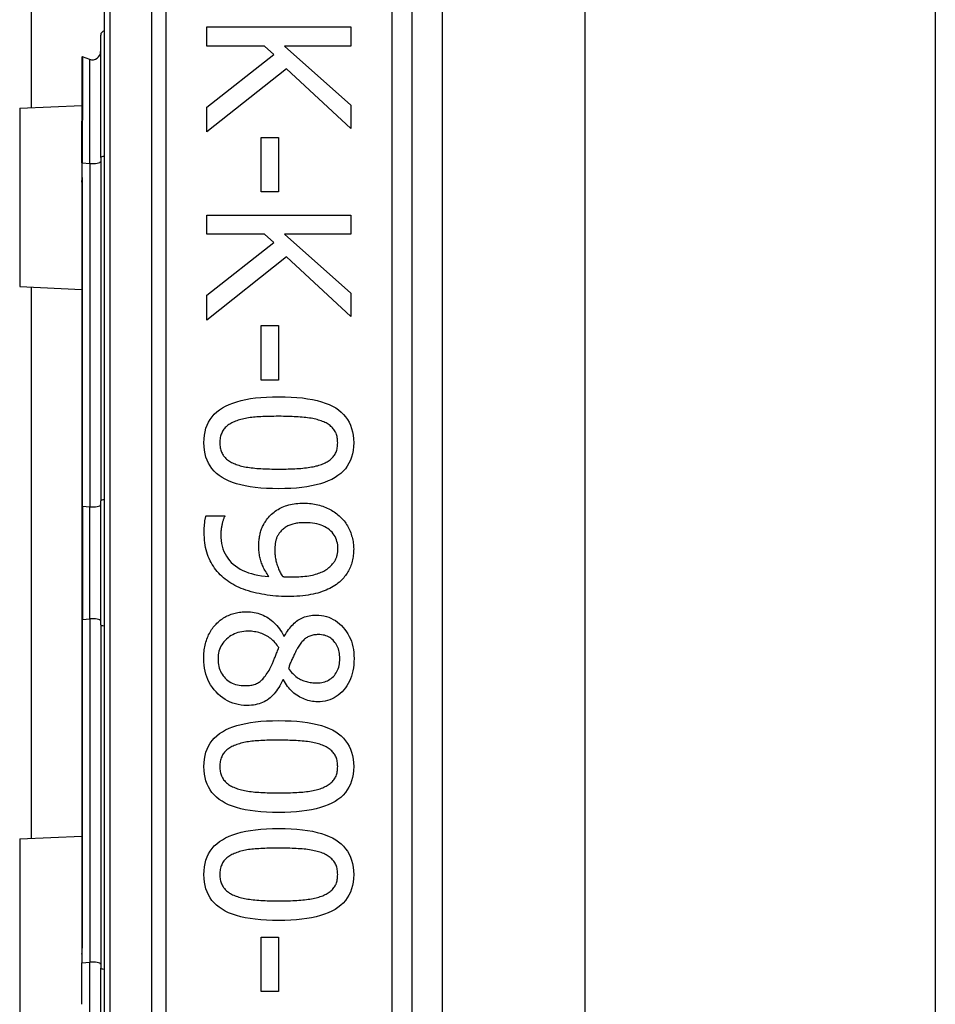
# Model space of a CAD drawing. Header units: inches. Extents: x 8 to 147, y 12 to 95.
# Tile 24 of 82: x 45.23 to 46.36, y 35.68 to 36.89. Entities that reach past the tile are written whole.
import ezdxf

# ---------------------------------------------------------------- set-up
doc = ezdxf.new("R2010")
doc.units = ezdxf.units.IN
doc.header["$LTSCALE"] = 9.374161
doc.header["$MEASUREMENT"] = 0
doc.layers.add('Visible Edges(ANSI)', color=7, linetype='Continuous', lineweight=25)
doc.layers.add('Visible Tangent Edges(ANSI)', color=7, linetype='Continuous', lineweight=25)

msp = doc.modelspace()

# ---------------------------------------------------------------- linework, layer by layer
at = {"layer": 'Visible Edges(ANSI)'}
for p, q in [((45.247, 36.7814), (45.247, 53.2404)), ((45.3367, 37.432), (45.3367, 35.0079)), ((45.717, 35.254), (45.717, 37.1859)), ((45.754, 37.0313), (45.754, 35.4087)), ((45.9298, 37.0127), (45.9298, 35.4273)), ((46.3625, 37.0127), (46.3625, 35.4273)), ((45.4636, 36.881), (45.6411, 36.881)), ((45.4636, 36.8574), (45.4636, 36.881)), ((45.6411, 36.881), (45.6411, 36.8574)), ((45.3325, 36.72), (45.3325, 36.8711)), ((45.5345, 36.8574), (45.4636, 36.8574)), ((45.5462, 36.8471), (45.5345, 36.8574)), ((45.5595, 36.8574), (45.6411, 36.7847)), ((45.6411, 36.8574), (45.5595, 36.8574)), ((45.3094, 36.8438), (45.3094, 36.7657)), ((45.3189, 36.8411), (45.3101, 36.8443)), ((45.4636, 36.7822), (45.5462, 36.8471)), ((45.5618, 36.8294), (45.4636, 36.7516)), ((45.6411, 36.7559), (45.5618, 36.8294)), ((45.2325, 36.7808), (45.3094, 36.7842)), ((45.4636, 36.7516), (45.4636, 36.7822)), ((45.6411, 36.7847), (45.6411, 36.7559)), ((45.3094, 36.7657), (45.3094, 36.7649)), ((45.3094, 36.7134), (45.3094, 36.7649)), ((45.5305, 36.7447), (45.5521, 36.7447)), ((45.5305, 36.6775), (45.5305, 36.7447)), ((45.5521, 36.7447), (45.5521, 36.6775)), ((45.3094, 36.7134), (45.3094, 36.6969)), ((45.3325, 36.72), (45.3325, 36.2964)), ((45.3094, 36.6969), (45.3094, 36.6895)), ((45.3094, 36.6895), (45.3094, 36.2897)), ((45.5521, 36.6775), (45.5305, 36.6775)), ((45.4636, 36.6489), (45.6411, 36.6489)), ((45.4636, 36.6253), (45.4636, 36.6489)), ((45.6411, 36.6489), (45.6411, 36.6253)), ((45.5345, 36.6253), (45.4636, 36.6253)), ((45.5462, 36.615), (45.5345, 36.6253)), ((45.5595, 36.6253), (45.6411, 36.5525)), ((45.6411, 36.6253), (45.5595, 36.6253)), ((45.4636, 36.5501), (45.5462, 36.615)), ((45.5618, 36.5973), (45.4636, 36.5195)), ((45.6411, 36.5238), (45.5618, 36.5973)), ((45.2325, 36.5607), (45.3094, 36.5573)), ((45.247, 35.8799), (45.247, 36.56)), ((45.6411, 36.5525), (45.6411, 36.5238)), ((45.4636, 36.5195), (45.4636, 36.5501)), ((45.5305, 36.5126), (45.5521, 36.5126)), ((45.5305, 36.4454), (45.5305, 36.5126)), ((45.5521, 36.5126), (45.5521, 36.4454)), ((45.5521, 36.4454), (45.5305, 36.4454)), ((45.3325, 36.1435), (45.3325, 36.2964)), ((45.3094, 36.2897), (45.3094, 36.1502)), ((45.4626, 36.2781), (45.4855, 36.2781)), ((45.4855, 36.2781), (45.4855, 36.277)), ((45.3094, 36.1502), (45.3094, 35.7504)), ((45.3325, 36.1435), (45.3325, 35.72)), ((45.5584, 36.1296), (45.5591, 36.1296)), ((45.5581, 36.0755), (45.5574, 36.0755)), ((45.2325, 35.8793), (45.3094, 35.8826)), ((45.3094, 35.7504), (45.3094, 35.7372)), ((45.5305, 35.7581), (45.5521, 35.7581)), ((45.5305, 35.6909), (45.5305, 35.7581)), ((45.5521, 35.7581), (45.5521, 35.6909)), ((45.3094, 35.7372), (45.3094, 35.7265)), ((45.3094, 35.6753), (45.3094, 35.7265)), ((45.3325, 35.5689), (45.3325, 35.72)), ((45.5521, 35.6909), (45.5305, 35.6909))]:
    msp.add_line(p, q, dxfattribs=at)
at = {"layer": 'Visible Edges(ANSI)', "flags": 128}
for points in [[(45.4599, 36.368), (45.46, 36.3728), (45.4605, 36.3774), (45.4613, 36.3817), (45.4624, 36.3859), (45.4638, 36.3898), (45.4656, 36.3935), (45.4676, 36.3969), (45.47, 36.4002), (45.4727, 36.4033), (45.4757, 36.4061), (45.479, 36.4087), (45.4827, 36.4111), (45.4866, 36.4133), (45.4909, 36.4153), (45.4956, 36.4171), (45.5005, 36.4187), (45.5058, 36.4202), (45.5114, 36.4214), (45.5174, 36.4225), (45.5237, 36.4233), (45.5303, 36.424), (45.5373, 36.4245), (45.5446, 36.4247), (45.5522, 36.4248)], [(45.5522, 36.4248), (45.56, 36.4247), (45.5675, 36.4245), (45.5746, 36.424), (45.5814, 36.4233), (45.5877, 36.4224), (45.5938, 36.4214), (45.5995, 36.4201), (45.6048, 36.4187), (45.6097, 36.417), (45.6143, 36.4152), (45.6186, 36.4132), (45.6225, 36.411), (45.626, 36.4085), (45.6292, 36.4059), (45.6322, 36.4031), (45.6348, 36.4), (45.6371, 36.3968), (45.6391, 36.3933), (45.6408, 36.3896), (45.6422, 36.3857), (45.6433, 36.3816), (45.6441, 36.3773), (45.6445, 36.3728), (45.6447, 36.368)], [(45.4987, 36.3946), (45.4972, 36.394), (45.4958, 36.3934), (45.4944, 36.3927), (45.493, 36.392), (45.4918, 36.3912), (45.4906, 36.3904), (45.4894, 36.3896), (45.4883, 36.3887), (45.4873, 36.3878), (45.4863, 36.3868), (45.4854, 36.3858), (45.4845, 36.3848), (45.4837, 36.3837), (45.483, 36.3825), (45.4824, 36.3813), (45.4818, 36.3801), (45.4813, 36.3788), (45.4808, 36.3774), (45.4804, 36.376), (45.4801, 36.3745), (45.4799, 36.373), (45.4797, 36.3714), (45.4796, 36.3697), (45.4796, 36.368)], [(45.5522, 36.4007), (45.5491, 36.4007), (45.5461, 36.4006), (45.5432, 36.4006), (45.5404, 36.4005), (45.5377, 36.4005), (45.5351, 36.4004), (45.5325, 36.4003), (45.53, 36.4002), (45.5276, 36.4), (45.5253, 36.3999), (45.5231, 36.3997), (45.521, 36.3995), (45.5189, 36.3993), (45.5169, 36.3991), (45.5149, 36.3988), (45.513, 36.3985), (45.511, 36.3981), (45.5092, 36.3977), (45.5073, 36.3973), (45.5055, 36.3968), (45.5038, 36.3963), (45.502, 36.3958), (45.5004, 36.3952), (45.4987, 36.3946)], [(45.6063, 36.3945), (45.6047, 36.3951), (45.6031, 36.3956), (45.6014, 36.3961), (45.5997, 36.3966), (45.5979, 36.3971), (45.596, 36.3975), (45.5941, 36.3979), (45.5921, 36.3983), (45.59, 36.3986), (45.5879, 36.3989), (45.5857, 36.3991), (45.5834, 36.3994), (45.5811, 36.3996), (45.5787, 36.3998), (45.5763, 36.3999), (45.5738, 36.4001), (45.5713, 36.4002), (45.5687, 36.4004), (45.5661, 36.4004), (45.5634, 36.4005), (45.5607, 36.4006), (45.5579, 36.4006), (45.5551, 36.4007), (45.5522, 36.4007)], [(45.625, 36.368), (45.6249, 36.3697), (45.6248, 36.3712), (45.6247, 36.3728), (45.6245, 36.3743), (45.6242, 36.3757), (45.6238, 36.3771), (45.6234, 36.3784), (45.6229, 36.3797), (45.6223, 36.3809), (45.6217, 36.3821), (45.621, 36.3833), (45.6203, 36.3844), (45.6195, 36.3854), (45.6186, 36.3864), (45.6177, 36.3874), (45.6167, 36.3883), (45.6156, 36.3892), (45.6145, 36.3901), (45.6133, 36.3909), (45.612, 36.3917), (45.6107, 36.3925), (45.6093, 36.3932), (45.6078, 36.3938), (45.6063, 36.3945)], [(45.5523, 36.3114), (45.5446, 36.3115), (45.5371, 36.3118), (45.5301, 36.3122), (45.5233, 36.3129), (45.517, 36.3138), (45.5109, 36.3148), (45.5053, 36.3161), (45.5, 36.3175), (45.495, 36.3192), (45.4904, 36.321), (45.4861, 36.323), (45.4822, 36.3252), (45.4787, 36.3277), (45.4754, 36.3303), (45.4725, 36.3331), (45.4698, 36.3362), (45.4675, 36.3394), (45.4655, 36.3429), (45.4638, 36.3465), (45.4624, 36.3504), (45.4613, 36.3545), (45.4605, 36.3588), (45.46, 36.3633), (45.4599, 36.368)], [(45.4796, 36.368), (45.4796, 36.3664), (45.4797, 36.3649), (45.4799, 36.3634), (45.4801, 36.3619), (45.4804, 36.3605), (45.4807, 36.3591), (45.4812, 36.3578), (45.4817, 36.3565), (45.4822, 36.3553), (45.4828, 36.3541), (45.4835, 36.3529), (45.4842, 36.3518), (45.4851, 36.3508), (45.4859, 36.3498), (45.4869, 36.3488), (45.4879, 36.3479), (45.489, 36.347), (45.4901, 36.3462), (45.4913, 36.3453), (45.4926, 36.3446), (45.4939, 36.3438), (45.4953, 36.3431), (45.4967, 36.3425), (45.4983, 36.3419)], [(45.6447, 36.368), (45.6445, 36.3633), (45.644, 36.3587), (45.6432, 36.3544), (45.6421, 36.3503), (45.6407, 36.3464), (45.6389, 36.3427), (45.6368, 36.3392), (45.6344, 36.336), (45.6317, 36.3329), (45.6287, 36.3301), (45.6253, 36.3275), (45.6217, 36.3251), (45.6177, 36.3229), (45.6133, 36.3209), (45.6087, 36.3191), (45.6037, 36.3175), (45.5984, 36.316), (45.5928, 36.3148), (45.5869, 36.3137), (45.5806, 36.3129), (45.574, 36.3122), (45.5671, 36.3117), (45.5599, 36.3115), (45.5523, 36.3114)], [(45.6066, 36.342), (45.608, 36.3426), (45.6095, 36.3433), (45.6108, 36.344), (45.6121, 36.3447), (45.6134, 36.3455), (45.6145, 36.3463), (45.6156, 36.3471), (45.6167, 36.348), (45.6177, 36.3489), (45.6186, 36.3498), (45.6195, 36.3508), (45.6203, 36.3518), (45.621, 36.3529), (45.6217, 36.354), (45.6223, 36.3552), (45.6229, 36.3564), (45.6234, 36.3577), (45.6238, 36.359), (45.6242, 36.3604), (45.6245, 36.3618), (45.6247, 36.3633), (45.6248, 36.3648), (45.6249, 36.3664), (45.625, 36.368)], [(45.4983, 36.3419), (45.4998, 36.3413), (45.5013, 36.3408), (45.503, 36.3403), (45.5046, 36.3398), (45.5064, 36.3393), (45.5082, 36.3389), (45.5101, 36.3385), (45.5121, 36.3381), (45.5141, 36.3378), (45.5162, 36.3375), (45.5183, 36.3372), (45.5206, 36.337), (45.5228, 36.3367), (45.5252, 36.3365), (45.5276, 36.3363), (45.5301, 36.3362), (45.5327, 36.336), (45.5353, 36.3359), (45.5379, 36.3358), (45.5407, 36.3357), (45.5435, 36.3356), (45.5464, 36.3356), (45.5493, 36.3355), (45.5523, 36.3355)], [(45.5523, 36.3355), (45.5554, 36.3355), (45.5583, 36.3356), (45.5612, 36.3356), (45.564, 36.3357), (45.5667, 36.3358), (45.5694, 36.3359), (45.572, 36.336), (45.5746, 36.3362), (45.577, 36.3363), (45.5794, 36.3365), (45.5818, 36.3367), (45.5841, 36.337), (45.5863, 36.3372), (45.5884, 36.3375), (45.5905, 36.3378), (45.5925, 36.3382), (45.5945, 36.3385), (45.5964, 36.3389), (45.5983, 36.3394), (45.6, 36.3398), (45.6018, 36.3403), (45.6034, 36.3409), (45.605, 36.3414), (45.6066, 36.342)], [(45.5381, 36.2743), (45.5394, 36.2758), (45.5407, 36.2773), (45.542, 36.2787), (45.5434, 36.2801), (45.5449, 36.2814), (45.5464, 36.2826), (45.548, 36.2838), (45.5496, 36.2849), (45.5513, 36.2859), (45.553, 36.2869), (45.5548, 36.2878), (45.5566, 36.2886), (45.5585, 36.2894), (45.5604, 36.2901), (45.5624, 36.2908), (45.5645, 36.2914), (45.5667, 36.2919), (45.5689, 36.2923), (45.5711, 36.2927), (45.5735, 36.293), (45.5759, 36.2932), (45.5783, 36.2934), (45.5808, 36.2935), (45.5834, 36.2935)], [(45.5834, 36.2935), (45.5857, 36.2935), (45.5879, 36.2934), (45.5901, 36.2933), (45.5923, 36.293), (45.5944, 36.2928), (45.5965, 36.2924), (45.5986, 36.292), (45.6006, 36.2916), (45.6026, 36.291), (45.6046, 36.2904), (45.6065, 36.2898), (45.6084, 36.2891), (45.6103, 36.2883), (45.6121, 36.2875), (45.6139, 36.2866), (45.6157, 36.2857), (45.6174, 36.2848), (45.619, 36.2838), (45.6206, 36.2827), (45.6222, 36.2817), (45.6237, 36.2805), (45.6252, 36.2793), (45.6266, 36.2781), (45.628, 36.2768)], [(45.4602, 36.258), (45.4602, 36.2588), (45.4602, 36.2596), (45.4602, 36.2604), (45.4602, 36.2612), (45.4602, 36.2621), (45.4603, 36.2629), (45.4603, 36.2638), (45.4604, 36.2646), (45.4604, 36.2655), (45.4605, 36.2664), (45.4606, 36.2673), (45.4607, 36.2681), (45.4608, 36.269), (45.4609, 36.2699), (45.461, 36.2708), (45.4611, 36.2717), (45.4612, 36.2725), (45.4614, 36.2733), (45.4616, 36.2742), (45.4618, 36.275), (45.4619, 36.2758), (45.4622, 36.2766), (45.4624, 36.2774), (45.4626, 36.2781)], [(45.4855, 36.277), (45.4852, 36.2765), (45.4849, 36.2759), (45.4846, 36.2753), (45.4843, 36.2746), (45.4841, 36.2739), (45.4838, 36.2731), (45.4835, 36.2723), (45.4833, 36.2715), (45.483, 36.2706), (45.4827, 36.2697), (45.4825, 36.2687), (45.4822, 36.2676), (45.482, 36.2666), (45.4818, 36.2655), (45.4816, 36.2645), (45.4814, 36.2634), (45.4812, 36.2623), (45.4811, 36.2613), (45.481, 36.2602), (45.4809, 36.2591), (45.4808, 36.2581), (45.4808, 36.257), (45.4807, 36.2559), (45.4807, 36.2548)], [(45.5276, 36.24), (45.5276, 36.2417), (45.5277, 36.2432), (45.5277, 36.2448), (45.5278, 36.2464), (45.528, 36.2479), (45.5281, 36.2494), (45.5283, 36.2509), (45.5286, 36.2523), (45.5288, 36.2538), (45.5291, 36.2552), (45.5294, 36.2566), (45.5298, 36.2579), (45.5302, 36.2593), (45.5306, 36.2606), (45.5311, 36.262), (45.5317, 36.2634), (45.5323, 36.2647), (45.5329, 36.2661), (45.5337, 36.2674), (45.5344, 36.2688), (45.5353, 36.2702), (45.5362, 36.2715), (45.5371, 36.2729), (45.5381, 36.2743)], [(45.628, 36.2768), (45.6293, 36.2756), (45.6305, 36.2743), (45.6317, 36.273), (45.6329, 36.2716), (45.634, 36.2702), (45.635, 36.2687), (45.636, 36.2671), (45.637, 36.2656), (45.6379, 36.2639), (45.6387, 36.2623), (45.6395, 36.2606), (45.6403, 36.2588), (45.641, 36.257), (45.6416, 36.2552), (45.6422, 36.2534), (45.6427, 36.2516), (45.6432, 36.2498), (45.6436, 36.248), (45.6439, 36.2462), (45.6442, 36.2444), (45.6444, 36.2426), (45.6446, 36.2408), (45.6446, 36.239), (45.6447, 36.2372)], [(45.5844, 36.2694), (45.5826, 36.2694), (45.5808, 36.2693), (45.5791, 36.2692), (45.5774, 36.2691), (45.5758, 36.2689), (45.5742, 36.2687), (45.5727, 36.2684), (45.5712, 36.2681), (45.5698, 36.2678), (45.5685, 36.2674), (45.5672, 36.267), (45.5659, 36.2665), (45.5647, 36.266), (45.5636, 36.2654), (45.5624, 36.2648), (45.5613, 36.2642), (45.5602, 36.2635), (45.5592, 36.2628), (45.5582, 36.262), (45.5572, 36.2611), (45.5562, 36.2602), (45.5553, 36.2593), (45.5544, 36.2583), (45.5535, 36.2573)], [(45.6253, 36.2373), (45.6252, 36.2397), (45.625, 36.242), (45.6246, 36.2443), (45.6241, 36.2464), (45.6234, 36.2485), (45.6226, 36.2505), (45.6217, 36.2524), (45.6206, 36.2542), (45.6194, 36.2559), (45.618, 36.2576), (45.6164, 36.2592), (45.6148, 36.2607), (45.6129, 36.2621), (45.611, 36.2633), (45.6089, 36.2645), (45.6067, 36.2655), (45.6044, 36.2664), (45.6019, 36.2672), (45.5993, 36.2679), (45.5966, 36.2684), (45.5938, 36.2688), (45.5908, 36.2691), (45.5877, 36.2693), (45.5844, 36.2694)], [(45.4885, 36.198), (45.4862, 36.1998), (45.4841, 36.2016), (45.482, 36.2034), (45.48, 36.2053), (45.4781, 36.2073), (45.4763, 36.2093), (45.4746, 36.2114), (45.473, 36.2135), (45.4715, 36.2157), (45.47, 36.218), (45.4687, 36.2203), (45.4674, 36.2226), (45.4663, 36.2251), (45.4652, 36.2276), (45.4642, 36.2302), (45.4634, 36.233), (45.4626, 36.2358), (45.462, 36.2387), (45.4614, 36.2417), (45.461, 36.2447), (45.4606, 36.2479), (45.4604, 36.2512), (45.4602, 36.2546), (45.4602, 36.258)], [(45.4807, 36.2548), (45.4808, 36.251), (45.4812, 36.2474), (45.4817, 36.2438), (45.4824, 36.2404), (45.4834, 36.2372), (45.4846, 36.234), (45.486, 36.2311), (45.4876, 36.2282), (45.4894, 36.2255), (45.4914, 36.223), (45.4937, 36.2205), (45.4961, 36.2182), (45.4988, 36.2161), (45.5016, 36.2141), (45.5046, 36.2123), (45.5078, 36.2106), (45.5112, 36.2091), (45.5148, 36.2078), (45.5185, 36.2066), (45.5224, 36.2056), (45.5266, 36.2047), (45.5308, 36.204), (45.5353, 36.2035), (45.54, 36.2031)], [(45.5535, 36.2573), (45.5529, 36.2565), (45.5523, 36.2557), (45.5518, 36.2549), (45.5513, 36.2541), (45.5508, 36.2533), (45.5504, 36.2524), (45.55, 36.2516), (45.5496, 36.2507), (45.5493, 36.2498), (45.549, 36.2489), (45.5488, 36.2479), (45.5485, 36.247), (45.5483, 36.2461), (45.5482, 36.2451), (45.548, 36.2441), (45.5479, 36.2431), (45.5477, 36.2421), (45.5476, 36.2411), (45.5475, 36.2401), (45.5474, 36.239), (45.5474, 36.238), (45.5473, 36.2369), (45.5473, 36.2358), (45.5473, 36.2347)], [(45.54, 36.2031), (45.5389, 36.2046), (45.5379, 36.2062), (45.537, 36.2078), (45.5361, 36.2093), (45.5352, 36.2108), (45.5344, 36.2123), (45.5336, 36.2139), (45.5329, 36.2153), (45.5323, 36.2168), (45.5316, 36.2183), (45.5311, 36.2197), (45.5306, 36.2212), (45.5301, 36.2226), (45.5297, 36.2241), (45.5293, 36.2256), (45.5289, 36.2271), (45.5286, 36.2287), (45.5283, 36.2302), (45.5281, 36.2318), (45.5279, 36.2334), (45.5278, 36.235), (45.5277, 36.2367), (45.5276, 36.2383), (45.5276, 36.24)], [(45.6152, 36.215), (45.6161, 36.2159), (45.617, 36.2167), (45.6178, 36.2176), (45.6186, 36.2185), (45.6194, 36.2194), (45.62, 36.2202), (45.6207, 36.2211), (45.6213, 36.222), (45.6218, 36.2229), (45.6223, 36.2238), (45.6227, 36.2247), (45.6231, 36.2256), (45.6234, 36.2265), (45.6238, 36.2274), (45.624, 36.2283), (45.6243, 36.2293), (45.6245, 36.2302), (45.6247, 36.2312), (45.6249, 36.2322), (45.625, 36.2332), (45.6251, 36.2342), (45.6252, 36.2352), (45.6252, 36.2363), (45.6253, 36.2373)], [(45.6447, 36.2372), (45.6446, 36.2351), (45.6446, 36.2331), (45.6444, 36.2312), (45.6442, 36.2293), (45.644, 36.2274), (45.6437, 36.2255), (45.6433, 36.2237), (45.6429, 36.2219), (45.6424, 36.2201), (45.6418, 36.2184), (45.6412, 36.2167), (45.6406, 36.215), (45.6399, 36.2134), (45.6391, 36.2118), (45.6383, 36.2102), (45.6374, 36.2087), (45.6365, 36.2072), (45.6356, 36.2057), (45.6345, 36.2043), (45.6335, 36.2029), (45.6324, 36.2016), (45.6312, 36.2003), (45.63, 36.199), (45.6287, 36.1978)], [(45.5473, 36.2347), (45.5473, 36.2334), (45.5474, 36.2321), (45.5475, 36.2308), (45.5476, 36.2295), (45.5478, 36.2282), (45.548, 36.2268), (45.5482, 36.2254), (45.5485, 36.224), (45.5488, 36.2226), (45.5492, 36.2212), (45.5495, 36.2198), (45.55, 36.2183), (45.5504, 36.2169), (45.5509, 36.2155), (45.5514, 36.2141), (45.5519, 36.2127), (45.5525, 36.2114), (45.5531, 36.2101), (45.5537, 36.2088), (45.5543, 36.2076), (45.555, 36.2064), (45.5557, 36.2052), (45.5564, 36.204), (45.5571, 36.2029)], [(45.5683, 36.2025), (45.5713, 36.2025), (45.5741, 36.2026), (45.5769, 36.2027), (45.5796, 36.2029), (45.5821, 36.2031), (45.5846, 36.2033), (45.587, 36.2036), (45.5893, 36.204), (45.5916, 36.2044), (45.5937, 36.2048), (45.5957, 36.2053), (45.5976, 36.2058), (45.5995, 36.2064), (45.6013, 36.207), (45.603, 36.2076), (45.6046, 36.2083), (45.6062, 36.209), (45.6077, 36.2098), (45.6091, 36.2105), (45.6105, 36.2114), (45.6118, 36.2122), (45.613, 36.2131), (45.6141, 36.214), (45.6152, 36.215)], [(45.5571, 36.2029), (45.5574, 36.2029), (45.5577, 36.2029), (45.558, 36.2029), (45.5584, 36.2028), (45.5587, 36.2028), (45.5591, 36.2028), (45.5595, 36.2028), (45.5599, 36.2027), (45.5604, 36.2027), (45.5608, 36.2027), (45.5613, 36.2027), (45.5618, 36.2026), (45.5623, 36.2026), (45.5628, 36.2026), (45.5633, 36.2026), (45.5638, 36.2026), (45.5643, 36.2025), (45.5649, 36.2025), (45.5654, 36.2025), (45.566, 36.2025), (45.5666, 36.2025), (45.5671, 36.2025), (45.5677, 36.2025), (45.5683, 36.2025)], [(45.563, 36.1785), (45.5593, 36.1785), (45.5557, 36.1786), (45.5521, 36.1788), (45.5486, 36.179), (45.5451, 36.1793), (45.5416, 36.1797), (45.5381, 36.1802), (45.5347, 36.1807), (45.5313, 36.1813), (45.5279, 36.1819), (45.5246, 36.1826), (45.5213, 36.1834), (45.518, 36.1843), (45.5149, 36.1852), (45.5118, 36.1862), (45.5089, 36.1873), (45.506, 36.1884), (45.5032, 36.1896), (45.5005, 36.1908), (45.498, 36.1921), (45.4954, 36.1935), (45.493, 36.195), (45.4907, 36.1965), (45.4885, 36.198)], [(45.6287, 36.1978), (45.627, 36.1962), (45.6253, 36.1948), (45.6234, 36.1934), (45.6215, 36.1921), (45.6195, 36.1908), (45.6174, 36.1896), (45.6152, 36.1884), (45.613, 36.1873), (45.6106, 36.1863), (45.6082, 36.1853), (45.6057, 36.1844), (45.6031, 36.1835), (45.6004, 36.1827), (45.5976, 36.182), (45.5947, 36.1813), (45.5916, 36.1807), (45.5885, 36.1802), (45.5852, 36.1797), (45.5818, 36.1794), (45.5782, 36.179), (45.5746, 36.1788), (45.5709, 36.1786), (45.567, 36.1785), (45.563, 36.1785)], [(45.4748, 36.1444), (45.476, 36.1456), (45.4773, 36.1468), (45.4786, 36.1479), (45.4799, 36.149), (45.4813, 36.15), (45.4827, 36.151), (45.4841, 36.1519), (45.4856, 36.1528), (45.4871, 36.1536), (45.4886, 36.1544), (45.4902, 36.1551), (45.4918, 36.1558), (45.4934, 36.1564), (45.4951, 36.1569), (45.4968, 36.1575), (45.4985, 36.1579), (45.5002, 36.1583), (45.5019, 36.1587), (45.5036, 36.159), (45.5054, 36.1592), (45.5072, 36.1594), (45.509, 36.1595), (45.5108, 36.1596), (45.5127, 36.1596)], [(45.5127, 36.1596), (45.515, 36.1596), (45.5174, 36.1594), (45.5197, 36.1592), (45.522, 36.1588), (45.5242, 36.1583), (45.5265, 36.1577), (45.5286, 36.157), (45.5308, 36.1562), (45.5329, 36.1553), (45.535, 36.1543), (45.5371, 36.1532), (45.5391, 36.1519), (45.5411, 36.1506), (45.543, 36.1492), (45.5448, 36.1477), (45.5466, 36.146), (45.5483, 36.1443), (45.55, 36.1425), (45.5515, 36.1406), (45.553, 36.1386), (45.5545, 36.1365), (45.5559, 36.1343), (45.5572, 36.132), (45.5584, 36.1296)], [(45.5591, 36.1296), (45.5604, 36.1317), (45.5617, 36.1338), (45.563, 36.1357), (45.5643, 36.1376), (45.5657, 36.1393), (45.5671, 36.141), (45.5685, 36.1426), (45.5699, 36.144), (45.5713, 36.1454), (45.5728, 36.1467), (45.5743, 36.1479), (45.5758, 36.149), (45.5773, 36.15), (45.5789, 36.1509), (45.5806, 36.1518), (45.5823, 36.1525), (45.5841, 36.1532), (45.586, 36.1537), (45.5879, 36.1542), (45.5898, 36.1546), (45.5919, 36.1549), (45.594, 36.1552), (45.5961, 36.1553), (45.5984, 36.1553)], [(45.5984, 36.1553), (45.6017, 36.1552), (45.6048, 36.1549), (45.6079, 36.1544), (45.611, 36.1536), (45.6139, 36.1527), (45.6167, 36.1516), (45.6194, 36.1502), (45.6221, 36.1486), (45.6246, 36.1468), (45.6271, 36.1448), (45.6295, 36.1426), (45.6317, 36.1402), (45.6339, 36.1377), (45.6358, 36.135), (45.6376, 36.1322), (45.6392, 36.1292), (45.6406, 36.1262), (45.6418, 36.1231), (45.6428, 36.1198), (45.6436, 36.1164), (45.6443, 36.113), (45.6447, 36.1094), (45.645, 36.1057), (45.6451, 36.1018)], [(45.4596, 36.1018), (45.4596, 36.104), (45.4597, 36.1062), (45.4598, 36.1083), (45.46, 36.1104), (45.4603, 36.1124), (45.4606, 36.1145), (45.4609, 36.1165), (45.4613, 36.1184), (45.4618, 36.1203), (45.4623, 36.1222), (45.4629, 36.1241), (45.4635, 36.1259), (45.4642, 36.1277), (45.465, 36.1294), (45.4657, 36.1311), (45.4666, 36.1328), (45.4674, 36.1344), (45.4683, 36.136), (45.4693, 36.1375), (45.4703, 36.139), (45.4714, 36.1404), (45.4725, 36.1418), (45.4736, 36.1431), (45.4748, 36.1444)], [(45.5144, 36.1356), (45.5117, 36.1356), (45.5092, 36.1354), (45.5067, 36.135), (45.5043, 36.1345), (45.5019, 36.1339), (45.4997, 36.1332), (45.4975, 36.1323), (45.4954, 36.1313), (45.4934, 36.1302), (45.4914, 36.1289), (45.4896, 36.1275), (45.4878, 36.1259), (45.4861, 36.1243), (45.4846, 36.1225), (45.4832, 36.1208), (45.4819, 36.1189), (45.4808, 36.117), (45.4799, 36.115), (45.4791, 36.1129), (45.4784, 36.1108), (45.4779, 36.1086), (45.4776, 36.1063), (45.4773, 36.1039), (45.4773, 36.1015)], [(45.5523, 36.1153), (45.5512, 36.1169), (45.5501, 36.1185), (45.5489, 36.12), (45.5477, 36.1214), (45.5464, 36.1227), (45.5451, 36.124), (45.5437, 36.1252), (45.5423, 36.1264), (45.5409, 36.1275), (45.5394, 36.1285), (45.5378, 36.1295), (45.5362, 36.1304), (45.5346, 36.1312), (45.533, 36.132), (45.5313, 36.1327), (45.5295, 36.1333), (45.5278, 36.1338), (45.526, 36.1343), (45.5241, 36.1347), (45.5222, 36.135), (45.5203, 36.1353), (45.5184, 36.1355), (45.5164, 36.1356), (45.5144, 36.1356)], [(45.6011, 36.1315), (45.5997, 36.1314), (45.5982, 36.1313), (45.5969, 36.1312), (45.5955, 36.131), (45.5943, 36.1307), (45.593, 36.1304), (45.5918, 36.13), (45.5906, 36.1296), (45.5894, 36.1291), (45.5883, 36.1285), (45.5873, 36.1279), (45.5862, 36.1272), (45.5852, 36.1265), (45.5842, 36.1257), (45.5832, 36.1248), (45.5823, 36.1239), (45.5813, 36.1229), (45.5804, 36.1219), (45.5795, 36.1208), (45.5786, 36.1197), (45.5777, 36.1185), (45.5769, 36.1172), (45.576, 36.1159), (45.5752, 36.1145)], [(45.6276, 36.102), (45.6275, 36.1041), (45.6274, 36.1062), (45.6271, 36.1082), (45.6268, 36.1101), (45.6263, 36.1119), (45.6258, 36.1137), (45.6251, 36.1155), (45.6244, 36.1172), (45.6236, 36.1188), (45.6226, 36.1203), (45.6216, 36.1218), (45.6204, 36.1232), (45.6192, 36.1245), (45.6179, 36.1257), (45.6166, 36.1268), (45.6151, 36.1278), (45.6136, 36.1286), (45.612, 36.1294), (45.6104, 36.13), (45.6087, 36.1305), (45.6069, 36.1309), (45.605, 36.1312), (45.6031, 36.1314), (45.6011, 36.1315)], [(45.5413, 36.0893), (45.5417, 36.09), (45.542, 36.0907), (45.5424, 36.0915), (45.5428, 36.0923), (45.5433, 36.0931), (45.5437, 36.094), (45.5441, 36.0949), (45.5445, 36.0959), (45.5449, 36.0969), (45.5454, 36.0979), (45.5458, 36.099), (45.5462, 36.1001), (45.5467, 36.1012), (45.5471, 36.1024), (45.5476, 36.1036), (45.5481, 36.1048), (45.5486, 36.106), (45.5491, 36.1073), (45.5496, 36.1086), (45.5501, 36.1099), (45.5507, 36.1112), (45.5512, 36.1126), (45.5518, 36.1139), (45.5523, 36.1153)], [(45.5752, 36.1145), (45.5749, 36.1139), (45.5745, 36.1132), (45.5741, 36.1124), (45.5737, 36.1116), (45.5733, 36.1108), (45.5728, 36.1099), (45.5723, 36.1089), (45.5719, 36.1079), (45.5713, 36.1068), (45.5708, 36.1057), (45.5703, 36.1045), (45.5697, 36.1033), (45.5691, 36.102), (45.5685, 36.1008), (45.568, 36.0995), (45.5675, 36.0983), (45.567, 36.0972), (45.5665, 36.096), (45.5661, 36.0949), (45.5656, 36.0937), (45.5652, 36.0926), (45.5649, 36.0916), (45.5645, 36.0905), (45.5641, 36.0895)], [(45.5131, 36.044), (45.5093, 36.0441), (45.5057, 36.0445), (45.5022, 36.045), (45.4988, 36.0459), (45.4954, 36.0469), (45.4922, 36.0481), (45.4891, 36.0496), (45.486, 36.0514), (45.4831, 36.0533), (45.4803, 36.0555), (45.4776, 36.0579), (45.475, 36.0606), (45.4725, 36.0634), (45.4703, 36.0663), (45.4682, 36.0693), (45.4664, 36.0725), (45.4648, 36.0758), (45.4634, 36.0791), (45.4623, 36.0826), (45.4613, 36.0862), (45.4605, 36.09), (45.46, 36.0938), (45.4597, 36.0978), (45.4596, 36.1018)], [(45.4773, 36.1015), (45.4773, 36.0991), (45.4775, 36.0967), (45.4778, 36.0944), (45.4783, 36.0922), (45.4788, 36.0901), (45.4795, 36.0881), (45.4803, 36.0861), (45.4813, 36.0842), (45.4823, 36.0824), (45.4835, 36.0807), (45.4848, 36.0791), (45.4863, 36.0775), (45.4878, 36.0761), (45.4894, 36.0748), (45.4912, 36.0736), (45.493, 36.0725), (45.4949, 36.0715), (45.4969, 36.0707), (45.499, 36.07), (45.5012, 36.0695), (45.5034, 36.069), (45.5058, 36.0687), (45.5082, 36.0685), (45.5108, 36.0685)], [(45.5997, 36.0718), (45.6016, 36.0718), (45.6035, 36.072), (45.6054, 36.0723), (45.6072, 36.0727), (45.6089, 36.0732), (45.6106, 36.0738), (45.6122, 36.0745), (45.6138, 36.0753), (45.6153, 36.0763), (45.6168, 36.0773), (45.6182, 36.0785), (45.6196, 36.0798), (45.6209, 36.0811), (45.622, 36.0826), (45.6231, 36.0841), (45.624, 36.0858), (45.6248, 36.0875), (45.6256, 36.0893), (45.6262, 36.0912), (45.6267, 36.0932), (45.6271, 36.0952), (45.6273, 36.0974), (45.6275, 36.0996), (45.6276, 36.102)], [(45.6451, 36.1018), (45.645, 36.0979), (45.6448, 36.094), (45.6443, 36.0903), (45.6437, 36.0868), (45.6429, 36.0834), (45.6419, 36.0801), (45.6408, 36.0769), (45.6395, 36.0739), (45.638, 36.071), (45.6363, 36.0682), (45.6345, 36.0656), (45.6325, 36.0631), (45.6303, 36.0607), (45.628, 36.0586), (45.6257, 36.0567), (45.6232, 36.055), (45.6207, 36.0534), (45.618, 36.0521), (45.6152, 36.051), (45.6124, 36.0501), (45.6094, 36.0494), (45.6064, 36.0489), (45.6032, 36.0486), (45.5999, 36.0485)], [(45.5108, 36.0685), (45.5126, 36.0685), (45.5143, 36.0686), (45.516, 36.0687), (45.5176, 36.0689), (45.5191, 36.0692), (45.5206, 36.0695), (45.522, 36.0699), (45.5234, 36.0704), (45.5247, 36.0709), (45.5259, 36.0715), (45.5271, 36.0721), (45.5282, 36.0728), (45.5293, 36.0736), (45.5303, 36.0744), (45.5314, 36.0754), (45.5325, 36.0765), (45.5336, 36.0777), (45.5347, 36.0791), (45.5358, 36.0805), (45.5369, 36.082), (45.538, 36.0837), (45.5391, 36.0855), (45.5402, 36.0873), (45.5413, 36.0893)], [(45.5641, 36.0895), (45.5655, 36.0878), (45.5668, 36.0862), (45.5681, 36.0847), (45.5695, 36.0833), (45.5708, 36.082), (45.5722, 36.0808), (45.5735, 36.0797), (45.5749, 36.0786), (45.5763, 36.0777), (45.5777, 36.0768), (45.5791, 36.0761), (45.5805, 36.0754), (45.5819, 36.0749), (45.5833, 36.0743), (45.5848, 36.0738), (45.5863, 36.0734), (45.5879, 36.073), (45.5895, 36.0727), (45.5911, 36.0724), (45.5927, 36.0722), (45.5944, 36.072), (45.5961, 36.0719), (45.5979, 36.0718), (45.5997, 36.0718)], [(45.5574, 36.0755), (45.5562, 36.073), (45.5549, 36.0705), (45.5536, 36.0682), (45.5522, 36.066), (45.5508, 36.0639), (45.5494, 36.0619), (45.5479, 36.06), (45.5464, 36.0582), (45.5448, 36.0565), (45.5432, 36.0549), (45.5415, 36.0534), (45.5398, 36.052), (45.5381, 36.0507), (45.5362, 36.0496), (45.5343, 36.0485), (45.5323, 36.0476), (45.5302, 36.0467), (45.528, 36.046), (45.5257, 36.0454), (45.5233, 36.0449), (45.5209, 36.0445), (45.5184, 36.0442), (45.5158, 36.0441), (45.5131, 36.044)], [(45.5999, 36.0485), (45.598, 36.0485), (45.596, 36.0487), (45.594, 36.0489), (45.592, 36.0492), (45.5901, 36.0497), (45.5881, 36.0502), (45.5861, 36.0508), (45.5842, 36.0516), (45.5822, 36.0524), (45.5803, 36.0533), (45.5783, 36.0543), (45.5764, 36.0554), (45.5745, 36.0567), (45.5726, 36.0579), (45.5709, 36.0593), (45.5692, 36.0608), (45.5675, 36.0623), (45.566, 36.0639), (45.5645, 36.0657), (45.5631, 36.0675), (45.5617, 36.0693), (45.5604, 36.0713), (45.5592, 36.0734), (45.5581, 36.0755)], [(45.4599, 35.9685), (45.46, 35.9733), (45.4605, 35.9779), (45.4613, 35.9822), (45.4624, 35.9863), (45.4638, 35.9902), (45.4656, 35.9939), (45.4676, 35.9974), (45.47, 36.0007), (45.4727, 36.0037), (45.4757, 36.0066), (45.479, 36.0092), (45.4827, 36.0116), (45.4866, 36.0138), (45.4909, 36.0158), (45.4956, 36.0176), (45.5005, 36.0192), (45.5058, 36.0206), (45.5114, 36.0219), (45.5174, 36.0229), (45.5237, 36.0238), (45.5303, 36.0245), (45.5373, 36.0249), (45.5446, 36.0252), (45.5522, 36.0253)], [(45.5522, 36.0253), (45.56, 36.0252), (45.5675, 36.0249), (45.5746, 36.0244), (45.5814, 36.0238), (45.5877, 36.0229), (45.5938, 36.0218), (45.5995, 36.0206), (45.6048, 36.0191), (45.6097, 36.0175), (45.6143, 36.0157), (45.6186, 36.0137), (45.6225, 36.0114), (45.626, 36.009), (45.6292, 36.0064), (45.6322, 36.0036), (45.6348, 36.0005), (45.6371, 35.9972), (45.6391, 35.9938), (45.6408, 35.9901), (45.6422, 35.9862), (45.6433, 35.9821), (45.6441, 35.9778), (45.6445, 35.9732), (45.6447, 35.9685)], [(45.4987, 35.9951), (45.4972, 35.9945), (45.4958, 35.9939), (45.4944, 35.9932), (45.493, 35.9925), (45.4918, 35.9917), (45.4906, 35.9909), (45.4894, 35.9901), (45.4883, 35.9892), (45.4873, 35.9883), (45.4863, 35.9873), (45.4854, 35.9863), (45.4845, 35.9853), (45.4837, 35.9842), (45.483, 35.983), (45.4824, 35.9818), (45.4818, 35.9806), (45.4813, 35.9792), (45.4808, 35.9779), (45.4804, 35.9765), (45.4801, 35.975), (45.4799, 35.9734), (45.4797, 35.9719), (45.4796, 35.9702), (45.4796, 35.9685)], [(45.5522, 36.0012), (45.5491, 36.0011), (45.5461, 36.0011), (45.5432, 36.0011), (45.5404, 36.001), (45.5377, 36.001), (45.5351, 36.0009), (45.5325, 36.0008), (45.53, 36.0006), (45.5276, 36.0005), (45.5253, 36.0004), (45.5231, 36.0002), (45.521, 36), (45.5189, 35.9998), (45.5169, 35.9996), (45.5149, 35.9993), (45.513, 35.999), (45.511, 35.9986), (45.5092, 35.9982), (45.5073, 35.9978), (45.5055, 35.9973), (45.5038, 35.9968), (45.502, 35.9963), (45.5004, 35.9957), (45.4987, 35.9951)], [(45.6063, 35.995), (45.6047, 35.9956), (45.6031, 35.9961), (45.6014, 35.9966), (45.5997, 35.9971), (45.5979, 35.9976), (45.596, 35.998), (45.5941, 35.9984), (45.5921, 35.9987), (45.59, 35.9991), (45.5879, 35.9994), (45.5857, 35.9996), (45.5834, 35.9999), (45.5811, 36.0001), (45.5787, 36.0003), (45.5763, 36.0004), (45.5738, 36.0006), (45.5713, 36.0007), (45.5687, 36.0008), (45.5661, 36.0009), (45.5634, 36.001), (45.5607, 36.0011), (45.5579, 36.0011), (45.5551, 36.0011), (45.5522, 36.0012)], [(45.625, 35.9685), (45.6249, 35.9701), (45.6248, 35.9717), (45.6247, 35.9733), (45.6245, 35.9747), (45.6242, 35.9762), (45.6238, 35.9776), (45.6234, 35.9789), (45.6229, 35.9802), (45.6223, 35.9814), (45.6217, 35.9826), (45.621, 35.9837), (45.6203, 35.9848), (45.6195, 35.9859), (45.6186, 35.9869), (45.6177, 35.9879), (45.6167, 35.9888), (45.6156, 35.9897), (45.6145, 35.9906), (45.6133, 35.9914), (45.612, 35.9922), (45.6107, 35.9929), (45.6093, 35.9937), (45.6078, 35.9943), (45.6063, 35.995)], [(45.5523, 35.9118), (45.5446, 35.9119), (45.5371, 35.9122), (45.5301, 35.9127), (45.5233, 35.9134), (45.517, 35.9143), (45.5109, 35.9153), (45.5053, 35.9166), (45.5, 35.918), (45.495, 35.9197), (45.4904, 35.9215), (45.4861, 35.9235), (45.4822, 35.9257), (45.4787, 35.9281), (45.4754, 35.9308), (45.4725, 35.9336), (45.4698, 35.9366), (45.4675, 35.9399), (45.4655, 35.9434), (45.4638, 35.947), (45.4624, 35.9509), (45.4613, 35.955), (45.4605, 35.9593), (45.46, 35.9638), (45.4599, 35.9685)], [(45.4796, 35.9685), (45.4796, 35.9669), (45.4797, 35.9653), (45.4799, 35.9638), (45.4801, 35.9624), (45.4804, 35.9609), (45.4807, 35.9596), (45.4812, 35.9583), (45.4817, 35.957), (45.4822, 35.9557), (45.4828, 35.9546), (45.4835, 35.9534), (45.4842, 35.9523), (45.4851, 35.9513), (45.4859, 35.9503), (45.4869, 35.9493), (45.4879, 35.9484), (45.489, 35.9475), (45.4901, 35.9466), (45.4913, 35.9458), (45.4926, 35.945), (45.4939, 35.9443), (45.4953, 35.9436), (45.4967, 35.943), (45.4983, 35.9423)], [(45.6447, 35.9685), (45.6445, 35.9638), (45.644, 35.9592), (45.6432, 35.9549), (45.6421, 35.9508), (45.6407, 35.9469), (45.6389, 35.9432), (45.6368, 35.9397), (45.6344, 35.9365), (45.6317, 35.9334), (45.6287, 35.9306), (45.6253, 35.928), (45.6217, 35.9256), (45.6177, 35.9234), (45.6133, 35.9214), (45.6087, 35.9196), (45.6037, 35.918), (45.5984, 35.9165), (45.5928, 35.9153), (45.5869, 35.9142), (45.5806, 35.9134), (45.574, 35.9127), (45.5671, 35.9122), (45.5599, 35.9119), (45.5523, 35.9118)], [(45.6066, 35.9425), (45.608, 35.9431), (45.6095, 35.9438), (45.6108, 35.9444), (45.6121, 35.9452), (45.6134, 35.9459), (45.6145, 35.9467), (45.6156, 35.9476), (45.6167, 35.9485), (45.6177, 35.9494), (45.6186, 35.9503), (45.6195, 35.9513), (45.6203, 35.9523), (45.621, 35.9534), (45.6217, 35.9545), (45.6223, 35.9557), (45.6229, 35.9569), (45.6234, 35.9582), (45.6238, 35.9595), (45.6242, 35.9609), (45.6245, 35.9623), (45.6247, 35.9638), (45.6248, 35.9653), (45.6249, 35.9669), (45.625, 35.9685)], [(45.4983, 35.9423), (45.4998, 35.9418), (45.5013, 35.9412), (45.503, 35.9407), (45.5046, 35.9403), (45.5064, 35.9398), (45.5082, 35.9394), (45.5101, 35.939), (45.5121, 35.9386), (45.5141, 35.9383), (45.5162, 35.938), (45.5183, 35.9377), (45.5206, 35.9374), (45.5228, 35.9372), (45.5252, 35.937), (45.5276, 35.9368), (45.5301, 35.9366), (45.5327, 35.9365), (45.5353, 35.9364), (45.5379, 35.9363), (45.5407, 35.9362), (45.5435, 35.9361), (45.5464, 35.936), (45.5493, 35.936), (45.5523, 35.936)], [(45.5523, 35.936), (45.5554, 35.936), (45.5583, 35.936), (45.5612, 35.9361), (45.564, 35.9362), (45.5667, 35.9363), (45.5694, 35.9364), (45.572, 35.9365), (45.5746, 35.9366), (45.577, 35.9368), (45.5794, 35.937), (45.5818, 35.9372), (45.5841, 35.9374), (45.5863, 35.9377), (45.5884, 35.938), (45.5905, 35.9383), (45.5925, 35.9386), (45.5945, 35.939), (45.5964, 35.9394), (45.5983, 35.9399), (45.6, 35.9403), (45.6018, 35.9408), (45.6034, 35.9413), (45.605, 35.9419), (45.6066, 35.9425)], [(45.4599, 35.8353), (45.46, 35.8401), (45.4605, 35.8447), (45.4613, 35.849), (45.4624, 35.8532), (45.4638, 35.8571), (45.4656, 35.8608), (45.4676, 35.8643), (45.47, 35.8675), (45.4727, 35.8706), (45.4757, 35.8734), (45.479, 35.876), (45.4827, 35.8784), (45.4866, 35.8806), (45.4909, 35.8826), (45.4956, 35.8844), (45.5005, 35.886), (45.5058, 35.8875), (45.5114, 35.8887), (45.5174, 35.8898), (45.5237, 35.8906), (45.5303, 35.8913), (45.5373, 35.8918), (45.5446, 35.892), (45.5522, 35.8921)], [(45.5522, 35.8921), (45.56, 35.892), (45.5675, 35.8918), (45.5746, 35.8913), (45.5814, 35.8906), (45.5877, 35.8897), (45.5938, 35.8887), (45.5995, 35.8874), (45.6048, 35.886), (45.6097, 35.8843), (45.6143, 35.8825), (45.6186, 35.8805), (45.6225, 35.8783), (45.626, 35.8758), (45.6292, 35.8732), (45.6322, 35.8704), (45.6348, 35.8673), (45.6371, 35.8641), (45.6391, 35.8606), (45.6408, 35.8569), (45.6422, 35.853), (45.6433, 35.8489), (45.6441, 35.8446), (45.6445, 35.8401), (45.6447, 35.8353)], [(45.4987, 35.8619), (45.4972, 35.8613), (45.4958, 35.8607), (45.4944, 35.86), (45.493, 35.8593), (45.4918, 35.8586), (45.4906, 35.8578), (45.4894, 35.8569), (45.4883, 35.856), (45.4873, 35.8551), (45.4863, 35.8541), (45.4854, 35.8531), (45.4845, 35.8521), (45.4837, 35.851), (45.483, 35.8498), (45.4824, 35.8486), (45.4818, 35.8474), (45.4813, 35.8461), (45.4808, 35.8447), (45.4804, 35.8433), (45.4801, 35.8418), (45.4799, 35.8403), (45.4797, 35.8387), (45.4796, 35.837), (45.4796, 35.8353)], [(45.5522, 35.868), (45.5491, 35.868), (45.5461, 35.868), (45.5432, 35.8679), (45.5404, 35.8679), (45.5377, 35.8678), (45.5351, 35.8677), (45.5325, 35.8676), (45.53, 35.8675), (45.5276, 35.8673), (45.5253, 35.8672), (45.5231, 35.867), (45.521, 35.8668), (45.5189, 35.8666), (45.5169, 35.8664), (45.5149, 35.8661), (45.513, 35.8658), (45.511, 35.8654), (45.5092, 35.865), (45.5073, 35.8646), (45.5055, 35.8641), (45.5038, 35.8637), (45.502, 35.8631), (45.5004, 35.8625), (45.4987, 35.8619)], [(45.6063, 35.8618), (45.6047, 35.8624), (45.6031, 35.8629), (45.6014, 35.8635), (45.5997, 35.8639), (45.5979, 35.8644), (45.596, 35.8648), (45.5941, 35.8652), (45.5921, 35.8656), (45.59, 35.8659), (45.5879, 35.8662), (45.5857, 35.8665), (45.5834, 35.8667), (45.5811, 35.8669), (45.5787, 35.8671), (45.5763, 35.8673), (45.5738, 35.8674), (45.5713, 35.8675), (45.5687, 35.8677), (45.5661, 35.8678), (45.5634, 35.8678), (45.5607, 35.8679), (45.5579, 35.8679), (45.5551, 35.868), (45.5522, 35.868)], [(45.625, 35.8353), (45.6249, 35.837), (45.6248, 35.8385), (45.6247, 35.8401), (45.6245, 35.8416), (45.6242, 35.843), (45.6238, 35.8444), (45.6234, 35.8457), (45.6229, 35.847), (45.6223, 35.8482), (45.6217, 35.8494), (45.621, 35.8506), (45.6203, 35.8517), (45.6195, 35.8527), (45.6186, 35.8537), (45.6177, 35.8547), (45.6167, 35.8556), (45.6156, 35.8565), (45.6145, 35.8574), (45.6133, 35.8582), (45.612, 35.859), (45.6107, 35.8598), (45.6093, 35.8605), (45.6078, 35.8612), (45.6063, 35.8618)], [(45.5523, 35.7787), (45.5446, 35.7788), (45.5371, 35.7791), (45.5301, 35.7795), (45.5233, 35.7802), (45.517, 35.7811), (45.5109, 35.7821), (45.5053, 35.7834), (45.5, 35.7848), (45.495, 35.7865), (45.4904, 35.7883), (45.4861, 35.7903), (45.4822, 35.7926), (45.4787, 35.795), (45.4754, 35.7976), (45.4725, 35.8004), (45.4698, 35.8035), (45.4675, 35.8067), (45.4655, 35.8102), (45.4638, 35.8139), (45.4624, 35.8177), (45.4613, 35.8218), (45.4605, 35.8261), (45.46, 35.8306), (45.4599, 35.8353)], [(45.4796, 35.8353), (45.4796, 35.8337), (45.4797, 35.8322), (45.4799, 35.8307), (45.4801, 35.8292), (45.4804, 35.8278), (45.4807, 35.8264), (45.4812, 35.8251), (45.4817, 35.8238), (45.4822, 35.8226), (45.4828, 35.8214), (45.4835, 35.8202), (45.4842, 35.8192), (45.4851, 35.8181), (45.4859, 35.8171), (45.4869, 35.8161), (45.4879, 35.8152), (45.489, 35.8143), (45.4901, 35.8135), (45.4913, 35.8126), (45.4926, 35.8119), (45.4939, 35.8111), (45.4953, 35.8104), (45.4967, 35.8098), (45.4983, 35.8092)], [(45.6447, 35.8353), (45.6445, 35.8306), (45.644, 35.826), (45.6432, 35.8217), (45.6421, 35.8176), (45.6407, 35.8137), (45.6389, 35.81), (45.6368, 35.8065), (45.6344, 35.8033), (45.6317, 35.8002), (45.6287, 35.7974), (45.6253, 35.7948), (45.6217, 35.7924), (45.6177, 35.7902), (45.6133, 35.7882), (45.6087, 35.7864), (45.6037, 35.7848), (45.5984, 35.7833), (45.5928, 35.7821), (45.5869, 35.7811), (45.5806, 35.7802), (45.574, 35.7795), (45.5671, 35.7791), (45.5599, 35.7788), (45.5523, 35.7787)], [(45.6066, 35.8093), (45.608, 35.8099), (45.6095, 35.8106), (45.6108, 35.8113), (45.6121, 35.812), (45.6134, 35.8128), (45.6145, 35.8136), (45.6156, 35.8144), (45.6167, 35.8153), (45.6177, 35.8162), (45.6186, 35.8171), (45.6195, 35.8181), (45.6203, 35.8192), (45.621, 35.8202), (45.6217, 35.8213), (45.6223, 35.8225), (45.6229, 35.8237), (45.6234, 35.825), (45.6238, 35.8263), (45.6242, 35.8277), (45.6245, 35.8291), (45.6247, 35.8306), (45.6248, 35.8321), (45.6249, 35.8337), (45.625, 35.8353)], [(45.4983, 35.8092), (45.4998, 35.8086), (45.5013, 35.8081), (45.503, 35.8076), (45.5046, 35.8071), (45.5064, 35.8066), (45.5082, 35.8062), (45.5101, 35.8058), (45.5121, 35.8055), (45.5141, 35.8051), (45.5162, 35.8048), (45.5183, 35.8045), (45.5206, 35.8043), (45.5228, 35.804), (45.5252, 35.8038), (45.5276, 35.8036), (45.5301, 35.8035), (45.5327, 35.8033), (45.5353, 35.8032), (45.5379, 35.8031), (45.5407, 35.803), (45.5435, 35.8029), (45.5464, 35.8029), (45.5493, 35.8028), (45.5523, 35.8028)], [(45.5523, 35.8028), (45.5554, 35.8028), (45.5583, 35.8029), (45.5612, 35.8029), (45.564, 35.803), (45.5667, 35.8031), (45.5694, 35.8032), (45.572, 35.8033), (45.5746, 35.8035), (45.577, 35.8036), (45.5794, 35.8038), (45.5818, 35.804), (45.5841, 35.8043), (45.5863, 35.8045), (45.5884, 35.8048), (45.5905, 35.8051), (45.5925, 35.8055), (45.5945, 35.8058), (45.5964, 35.8063), (45.5983, 35.8067), (45.6, 35.8071), (45.6018, 35.8076), (45.6034, 35.8082), (45.605, 35.8087), (45.6066, 35.8093)]]:
    msp.add_lwpolyline(points, dxfattribs=at)
at = {"layer": 'Visible Edges(ANSI)'}
for centre, radius, start, end in [((45.3376, 36.8711), 0.00507, 100.0205, 180), ((45.3099, 36.8438), 0.000507, 70, 180), ((45.3223, 36.8507), 0.0101, 250, 0)]:
    msp.add_arc(centre, radius, start, end, dxfattribs=at)
at = {"layer": 'Visible Tangent Edges(ANSI)'}
for p, q in [((45.3441, 35.0079), (45.3441, 37.432)), ((45.3952, 37.1859), (45.3952, 35.254)), ((45.4131, 35.254), (45.4131, 37.1859)), ((45.6916, 37.1859), (45.6916, 35.254)), ((45.3101, 36.8443), (45.3101, 36.7659)), ((45.3189, 36.7126), (45.3189, 36.8411)), ((45.2325, 36.7808), (45.2325, 36.5607)), ((45.3097, 36.765), (45.3097, 36.7134)), ((45.3097, 36.6969), (45.3097, 36.7134)), ((45.3097, 36.7134), (45.3189, 36.7126)), ((45.3189, 36.7126), (45.3189, 36.2891)), ((45.3101, 36.2898), (45.3101, 36.6896)), ((45.3101, 36.2898), (45.3101, 36.1501)), ((45.3101, 36.2898), (45.3189, 36.2891)), ((45.3189, 36.1509), (45.3189, 36.2891)), ((45.3101, 36.1501), (45.3189, 36.1509)), ((45.3101, 35.7503), (45.3101, 36.1501)), ((45.3189, 36.1509), (45.3189, 35.7273)), ((45.2325, 35.8793), (45.2325, 35.6591)), ((45.3094, 35.7265), (45.3189, 35.7273)), ((45.3189, 35.5988), (45.3189, 35.7273))]:
    msp.add_line(p, q, dxfattribs=at)
at = {"layer": 'Visible Tangent Edges(ANSI)', "flags": 128}
for points in [[(45.3097, 36.765), (45.3097, 36.7651), (45.3097, 36.7651), (45.3097, 36.7652), (45.3097, 36.7652), (45.3096, 36.7653), (45.3096, 36.7653), (45.3096, 36.7653), (45.3096, 36.7654), (45.3096, 36.7654), (45.3095, 36.7654), (45.3095, 36.7655), (45.3095, 36.7655), (45.3095, 36.7655), (45.3095, 36.7655), (45.3095, 36.7655), (45.3094, 36.7656), (45.3094, 36.7656), (45.3094, 36.7656), (45.3094, 36.7656), (45.3094, 36.7656), (45.3094, 36.7656), (45.3094, 36.7657), (45.3094, 36.7657), (45.3094, 36.7657)], [(45.3097, 36.765), (45.3098, 36.7651), (45.3098, 36.7651), (45.3098, 36.7651), (45.3098, 36.7652), (45.3099, 36.7652), (45.3099, 36.7652), (45.3099, 36.7653), (45.3099, 36.7653), (45.3099, 36.7653), (45.31, 36.7654), (45.31, 36.7654), (45.31, 36.7654), (45.31, 36.7655), (45.31, 36.7655), (45.31, 36.7656), (45.31, 36.7656), (45.31, 36.7656), (45.3101, 36.7657), (45.3101, 36.7657), (45.3101, 36.7658), (45.3101, 36.7658), (45.3101, 36.7659), (45.3101, 36.7659), (45.3101, 36.7659)], [(45.3094, 36.6895), (45.3094, 36.6898), (45.3094, 36.6902), (45.3094, 36.6905), (45.3094, 36.6908), (45.3094, 36.6911), (45.3094, 36.6914), (45.3094, 36.6917), (45.3095, 36.692), (45.3095, 36.6923), (45.3095, 36.6926), (45.3095, 36.6929), (45.3095, 36.6933), (45.3095, 36.6936), (45.3096, 36.6939), (45.3096, 36.6942), (45.3096, 36.6945), (45.3096, 36.6948), (45.3096, 36.6951), (45.3096, 36.6954), (45.3097, 36.6957), (45.3097, 36.696), (45.3097, 36.6963), (45.3097, 36.6966), (45.3097, 36.6969)], [(45.3101, 36.6896), (45.3101, 36.6899), (45.3101, 36.6903), (45.3101, 36.6906), (45.3101, 36.6909), (45.3101, 36.6912), (45.31, 36.6915), (45.31, 36.6918), (45.31, 36.6921), (45.31, 36.6924), (45.31, 36.6927), (45.31, 36.693), (45.31, 36.6933), (45.3099, 36.6936), (45.3099, 36.6939), (45.3099, 36.6942), (45.3099, 36.6945), (45.3099, 36.6948), (45.3099, 36.6951), (45.3098, 36.6954), (45.3098, 36.6957), (45.3098, 36.696), (45.3098, 36.6963), (45.3098, 36.6966), (45.3097, 36.6969)], [(45.3094, 35.7372), (45.3094, 35.7378), (45.3095, 35.7383), (45.3095, 35.7388), (45.3095, 35.7394), (45.3096, 35.7399), (45.3096, 35.7405), (45.3096, 35.741), (45.3097, 35.7416), (45.3097, 35.7421), (45.3097, 35.7427), (45.3098, 35.7432), (45.3098, 35.7438), (45.3098, 35.7443), (45.3099, 35.7448), (45.3099, 35.7454), (45.3099, 35.7459), (45.31, 35.7465), (45.31, 35.747), (45.31, 35.7476), (45.31, 35.7481), (45.3101, 35.7487), (45.3101, 35.7492), (45.3101, 35.7498), (45.3101, 35.7503)]]:
    msp.add_lwpolyline(points, dxfattribs=at)
at = {"layer": 'Visible Tangent Edges(ANSI)'}
for centre, major_axis, ratio, start_param, end_param in [((45.3099, 36.7657), (-0.000507, 0), 0.548442, 4.363323, 6.283185), ((45.3097, 36.7649), (-0.000254, 0), 0.542742, 4.363323, 6.283185), ((45.3376, 36.72), (-0.00507, 0), 0.245714, 4.887279, 6.283185), ((45.3097, 36.7134), (-0.000254, 0), 0.245714, 4.363323, 6.283185), ((45.3223, 36.7149), (0.0101, 0), 0.245714, 4.363323, 6.283185), ((45.3097, 36.6969), (-0.000254, 0), 0.245714, 4.363323, 6.283185), ((45.3099, 36.6895), (-0.000507, 0), 0.245714, 4.363323, 6.283185), ((45.3376, 36.2964), (-0.00507, 0), 0.245714, 4.887279, 6.283185), ((45.3099, 36.2897), (-0.000507, 0), 0.245714, 4.363323, 6.283185), ((45.3223, 36.2914), (0.0101, 0), 0.245714, 4.363323, 6.283185), ((45.3099, 36.1502), (-0.000507, 0), 0.245714, 0, 1.919862), ((45.3223, 36.1485), (0.0101, 0), 0.245714, 0, 1.919862), ((45.3376, 36.1435), (-0.00507, 0), 0.245714, 0, 1.395906), ((45.3099, 35.7504), (-0.000507, 0), 0.245714, 0, 1.919862), ((45.3223, 35.725), (0.0101, 0), 0.245714, 0, 1.919862), ((45.3376, 35.72), (-0.00507, 0), 0.245714, 0, 1.395906)]:
    msp.add_ellipse(centre, major_axis=major_axis, ratio=ratio, start_param=start_param, end_param=end_param, dxfattribs=at)

doc.saveas('drawing.dxf')
